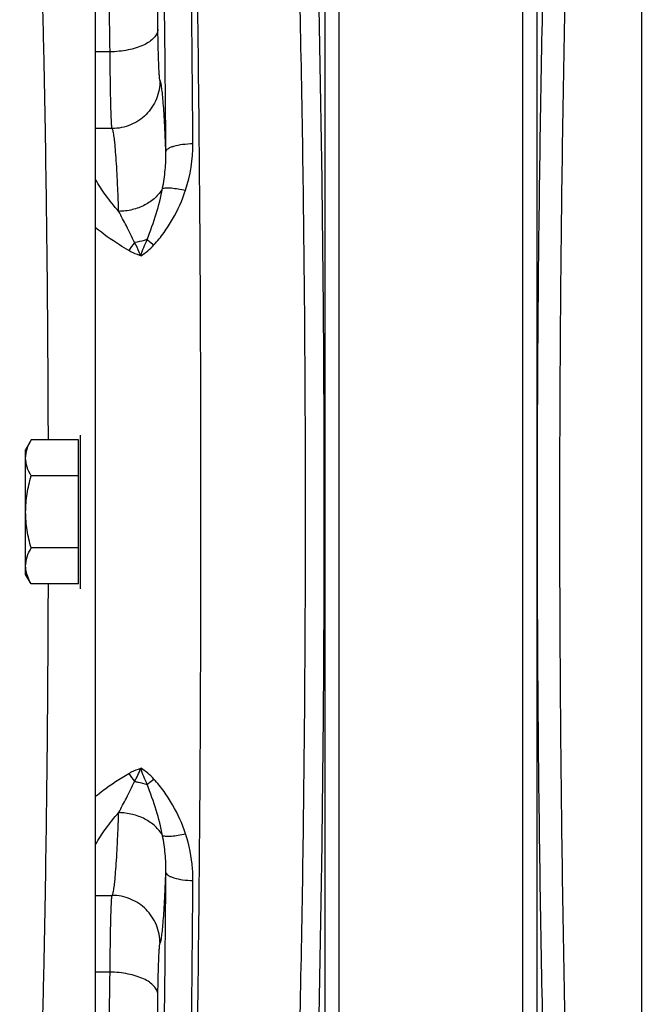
# Model space of a CAD drawing. Extents: x -1767 to 1181, y 8 to 1639.
# Tile 43 of 74: x -1032 to -967, y 1379 to 1482. Entities that reach past the tile are written whole.
import ezdxf

# ---------------------------------------------------------------- set-up
doc = ezdxf.new("R2010")
doc.units = 0
doc.header["$LTSCALE"] = 65.395
doc.layers.get('0').update_dxf_attribs({"linetype": 'CONTINUOUS'})

msp = doc.modelspace()

# ---------------------------------------------------------------- linework, layer by layer
at = {"color": 6, "linetype": 'CONTINUOUS'}
for p, q in [((-1024.13, 1339.06), (-1024.13, 1521.35)), ((-1030.85, 1437.71), (-1031.43, 1436.7)), ((-1025.93, 1437.71), (-1030.85, 1437.71)), ((-1031.43, 1423.7), (-1031.43, 1436.7)), ((-1025.93, 1433.96), (-1030.85, 1433.96)), ((-1025.93, 1426.45), (-1030.85, 1426.45)), ((-1030.85, 1422.7), (-1031.43, 1423.7)), ((-1025.93, 1422.7), (-1030.85, 1422.7))]:
    msp.add_line(p, q, dxfattribs=at)
at = {"color": 9, "linetype": 'CONTINUOUS'}
for p, q in [((-998.71, 1355.75), (-998.71, 1504.66)), ((-979.55, 1355.75), (-979.55, 1504.66)), ((-1000.21, 1502.5), (-1000.21, 1357.9)), ((-978.06, 1358.09), (-978.06, 1502.32)), ((-967.2, 1502.83), (-967.2, 1357.57)), ((-1022.63, 1478.18), (-1024.13, 1478.18)), ((-1022.41, 1470.18), (-1024.13, 1470.18)), ((-1024.13, 1390.23), (-1022.41, 1390.23)), ((-1022.63, 1382.22), (-1024.13, 1382.22))]:
    msp.add_line(p, q, dxfattribs=at)
at = {"color": 2, "linetype": 'CONTINUOUS'}
for p, q in [((-1025.93, 1422.7), (-1025.93, 1437.71)), ((-1025.73, 1438.2), (-1025.73, 1422.2))]:
    msp.add_line(p, q, dxfattribs=at)
at = {"color": 9, "linetype": 'CONTINUOUS'}
for centre, radius, start, end in [((-1029.18, 1468.52), 15.19, 341.6817, 0.3735), ((-1015.8, 1454.53), 5.69, 138.5451, 148.9801), ((-1015.8, 1405.87), 5.69, 211.0197, 221.4552)]:
    msp.add_arc(centre, radius, start, end, dxfattribs=at)
for points, knots in [([(-1013.98, 1468.62), (-1014.06, 1478.9), (-1014.21, 1493.83), (-1014.52, 1512.96), (-1014.79, 1525.54), (-1015.09, 1536.63), (-1015.37, 1544.87), (-1015.62, 1550.6), (-1015.8, 1554.21), (-1015.99, 1557.33), (-1016.13, 1559.25), (-1016.2, 1560.13)], [0, 0, 0, 0, 0.336938, 0.489095, 0.627175, 0.749043, 0.852816, 0.897406, 0.936897, 0.971139, 1, 1, 1, 1]), ([(-1016.2, 1560.13), (-1015.92, 1557.54), (-1015.46, 1551.3), (-1014.91, 1540.47), (-1014.41, 1526.79), (-1013.98, 1510.64), (-1013.63, 1492.41), (-1013.27, 1465.37), (-1013.11, 1430.2), (-1013.27, 1395.03), (-1013.63, 1367.99), (-1013.98, 1349.77), (-1014.41, 1333.61), (-1014.91, 1319.94), (-1015.46, 1309.1), (-1015.92, 1302.87), (-1016.2, 1300.28)], [0, 0, 0, 0, 0.030051, 0.072143, 0.125214, 0.187911, 0.258628, 0.335552, 0.5, 0.664448, 0.741372, 0.812089, 0.874786, 0.927857, 0.969949, 1, 1, 1, 1]), ([(-1016.8, 1467.77), (-1016.88, 1477.83), (-1017.04, 1492.42), (-1017.37, 1511.13), (-1017.65, 1523.43), (-1017.97, 1534.27), (-1018.31, 1543.51), (-1018.68, 1550.99), (-1018.98, 1555.37), (-1019.15, 1557.25)], [0, 0, 0, 0, 0.336926, 0.489077, 0.627152, 0.749017, 0.852791, 0.936879, 1, 1, 1, 1]), ([(-1017.63, 1480.51), (-1017.75, 1489.2), (-1017.97, 1501.41), (-1018.42, 1516.5), (-1018.67, 1522.9), (-1018.82, 1525.77)], [0, 0, 0, 0, 0.575695, 0.809507, 1, 1, 1, 1]), ([(-1022.63, 1478.18), (-1022.75, 1486.47), (-1022.97, 1498.12), (-1023.42, 1512.5), (-1023.67, 1518.61), (-1023.82, 1521.35)], [0, 0, 0, 0, 0.575686, 0.809499, 1, 1, 1, 1]), ([(-1001.2, 1496.31), (-1000.89, 1485.65), (-1000.45, 1463.62), (-1000.24, 1430.2), (-1000.45, 1396.79), (-1000.89, 1374.75), (-1001.2, 1364.09)], [0, 0, 0, 0, 0.241942, 0.5, 0.758058, 1, 1, 1, 1]), ([(-977.17, 1364.03), (-977.46, 1374.71), (-977.9, 1396.77), (-978.11, 1430.2), (-977.9, 1463.64), (-977.46, 1485.69), (-977.17, 1496.38)], [0, 0, 0, 0, 0.242283, 0.5, 0.757717, 1, 1, 1, 1]), ([(-1003.16, 1495.35), (-1002.85, 1484.85), (-1002.41, 1463.13), (-1002.2, 1430.2), (-1002.41, 1397.27), (-1002.85, 1375.56), (-1003.16, 1365.05)], [0, 0, 0, 0, 0.241942, 0.5, 0.758058, 1, 1, 1, 1]), ([(-974.86, 1364.96), (-975.15, 1375.5), (-975.56, 1397.24), (-975.77, 1430.2), (-975.56, 1463.16), (-975.15, 1484.91), (-974.86, 1495.44)], [0, 0, 0, 0, 0.242279, 0.5, 0.757721, 1, 1, 1, 1]), ([(-1017.63, 1480.51), (-1017.64, 1480.36), (-1017.73, 1480.03), (-1018.05, 1479.59), (-1018.53, 1479.2), (-1019.16, 1478.85), (-1019.91, 1478.57), (-1021.07, 1478.28), (-1022, 1478.19), (-1022.63, 1478.18)], [0, 0, 0, 0, 0.078382, 0.167166, 0.271407, 0.392455, 0.529136, 0.678663, 1, 1, 1, 1]), ([(-1017.41, 1475.18), (-1017.42, 1475.19), (-1017.43, 1475.23), (-1017.45, 1475.32), (-1017.46, 1475.45), (-1017.48, 1475.62), (-1017.49, 1475.84), (-1017.52, 1476.2), (-1017.54, 1476.75), (-1017.57, 1477.51), (-1017.59, 1478.41), (-1017.62, 1479.42), (-1017.63, 1480.14), (-1017.63, 1480.51)], [0, 0, 0, 0, 0.008911, 0.025565, 0.050076, 0.082391, 0.122391, 0.169916, 0.28671, 0.430794, 0.599702, 0.790529, 1, 1, 1, 1]), ([(-1022.41, 1470.18), (-1022.42, 1470.2), (-1022.43, 1470.27), (-1022.45, 1470.4), (-1022.46, 1470.59), (-1022.48, 1470.85), (-1022.49, 1471.17), (-1022.52, 1471.71), (-1022.54, 1472.54), (-1022.57, 1473.69), (-1022.59, 1475.03), (-1022.61, 1476.55), (-1022.63, 1477.62), (-1022.63, 1478.18)], [0, 0, 0, 0, 0.008593, 0.025095, 0.04952, 0.081787, 0.121767, 0.169291, 0.286135, 0.430316, 0.599358, 0.790346, 1, 1, 1, 1]), ([(-1017.41, 1475.18), (-1017.41, 1474.53), (-1017.67, 1473.21), (-1018.78, 1471.55), (-1020.44, 1470.44), (-1021.76, 1470.18), (-1022.41, 1470.18)], [0, 0, 0, 0, 0.249938, 0.499957, 0.750001, 1, 1, 1, 1]), ([(-1016.8, 1467.77), (-1016.82, 1468.31), (-1016.87, 1469.32), (-1016.94, 1470.74), (-1017.01, 1471.97), (-1017.08, 1473.01), (-1017.16, 1473.84), (-1017.23, 1474.41), (-1017.28, 1474.76), (-1017.32, 1474.95), (-1017.36, 1475.08), (-1017.39, 1475.15), (-1017.41, 1475.18)], [0, 0, 0, 0, 0.216168, 0.407681, 0.573655, 0.713337, 0.826107, 0.911509, 0.943866, 0.969327, 0.987958, 1, 1, 1, 1]), ([(-1021.72, 1461.55), (-1021.74, 1462.17), (-1021.79, 1463.35), (-1021.87, 1465.01), (-1021.95, 1466.45), (-1022.03, 1467.66), (-1022.11, 1468.53), (-1022.17, 1469.1), (-1022.22, 1469.43), (-1022.26, 1469.71), (-1022.31, 1469.92), (-1022.35, 1470.07), (-1022.39, 1470.15), (-1022.41, 1470.18)], [0, 0, 0, 0, 0.21605, 0.407988, 0.574625, 0.714934, 0.828068, 0.874238, 0.913394, 0.945502, 0.97056, 0.988635, 1, 1, 1, 1]), ([(-1016.8, 1467.77), (-1016.79, 1467.9), (-1016.6, 1468.08), (-1016.29, 1468.24), (-1015.79, 1468.42), (-1015.01, 1468.56), (-1014.34, 1468.61), (-1013.98, 1468.62)], [0, 0, 0, 0, 0.126465, 0.223777, 0.34484, 0.647058, 1, 1, 1, 1]), ([(-1017.15, 1463.93), (-1017.02, 1464.57), (-1016.84, 1465.85), (-1016.79, 1467.13), (-1016.8, 1467.77)], [0, 0, 0, 0, 0.504277, 1, 1, 1, 1]), ([(-1021.72, 1461.55), (-1022.2, 1462.1), (-1023.07, 1463.16), (-1023.82, 1464.31), (-1024.13, 1464.87)], [0, 0, 0, 0, 0.534529, 1, 1, 1, 1]), ([(-1017.15, 1463.93), (-1017.35, 1463.57), (-1017.9, 1462.9), (-1018.99, 1462.15), (-1020.3, 1461.67), (-1021.24, 1461.55), (-1021.72, 1461.55)], [0, 0, 0, 0, 0.228882, 0.474204, 0.733372, 1, 1, 1, 1]), ([(-1018.75, 1458.62), (-1018.41, 1459.51), (-1017.79, 1461.25), (-1017.32, 1463.04), (-1017.15, 1463.93)], [0, 0, 0, 0, 0.510287, 1, 1, 1, 1]), ([(-1017.15, 1463.93), (-1017.1, 1463.95), (-1016.98, 1463.98), (-1016.67, 1464.01), (-1016.18, 1463.99), (-1015.5, 1463.9), (-1015.01, 1463.81), (-1014.75, 1463.75)], [0, 0, 0, 0, 0.067963, 0.154944, 0.383001, 0.671446, 1, 1, 1, 1]), ([(-1018.05, 1458.05), (-1017.67, 1458.45), (-1016.97, 1459.32), (-1015.78, 1461.18), (-1015.1, 1462.7), (-1014.75, 1463.75)], [0, 0, 0, 0, 0.251536, 0.502943, 1, 1, 1, 1]), ([(-1020.07, 1458.3), (-1020.34, 1458.88), (-1020.89, 1459.96), (-1021.45, 1461.04), (-1021.72, 1461.55)], [0, 0, 0, 0, 0.528863, 1, 1, 1, 1]), ([(-1020.68, 1457.46), (-1021, 1457.65), (-1022.2, 1458.37), (-1023.34, 1459.19), (-1024.13, 1459.84)], [0, 0, 0, 0, 0.26738, 1, 1, 1, 1]), ([(-1018.75, 1458.62), (-1018.85, 1458.59), (-1019.28, 1458.45), (-1019.73, 1458.35), (-1020.07, 1458.3)], [0, 0, 0, 0, 0.239787, 1, 1, 1, 1]), ([(-1019.43, 1456.92), (-1019.48, 1457.04), (-1019.65, 1457.52), (-1019.88, 1457.97), (-1020.07, 1458.3)], [0, 0, 0, 0, 0.262564, 1, 1, 1, 1]), ([(-1019.43, 1456.92), (-1019.54, 1456.95), (-1019.97, 1457.11), (-1020.38, 1457.3), (-1020.68, 1457.46)], [0, 0, 0, 0, 0.254632, 1, 1, 1, 1]), ([(-1020.68, 1402.94), (-1020.58, 1403), (-1020.18, 1403.21), (-1019.76, 1403.38), (-1019.43, 1403.49)], [0, 0, 0, 0, 0.245822, 1, 1, 1, 1]), ([(-1020.07, 1402.11), (-1019.95, 1402.32), (-1019.71, 1402.77), (-1019.52, 1403.24), (-1019.43, 1403.49)], [0, 0, 0, 0, 0.484669, 1, 1, 1, 1]), ([(-1024.13, 1400.56), (-1023.88, 1400.77), (-1022.78, 1401.63), (-1021.61, 1402.41), (-1020.68, 1402.94)], [0, 0, 0, 0, 0.232454, 1, 1, 1, 1]), ([(-1014.75, 1396.66), (-1015.1, 1397.7), (-1015.78, 1399.22), (-1016.97, 1401.08), (-1017.67, 1401.95), (-1018.05, 1402.36)], [0, 0, 0, 0, 0.497057, 0.748464, 1, 1, 1, 1]), ([(-1021.72, 1398.86), (-1021.45, 1399.37), (-1020.89, 1400.44), (-1020.34, 1401.53), (-1020.07, 1402.11)], [0, 0, 0, 0, 0.471137, 1, 1, 1, 1]), ([(-1020.07, 1402.11), (-1019.95, 1402.09), (-1019.51, 1402.01), (-1019.07, 1401.89), (-1018.75, 1401.78)], [0, 0, 0, 0, 0.259478, 1, 1, 1, 1]), ([(-1017.15, 1396.47), (-1017.32, 1397.36), (-1017.79, 1399.16), (-1018.41, 1400.9), (-1018.75, 1401.78)], [0, 0, 0, 0, 0.489713, 1, 1, 1, 1]), ([(-1024.13, 1395.54), (-1023.82, 1396.09), (-1023.07, 1397.24), (-1022.2, 1398.31), (-1021.72, 1398.86)], [0, 0, 0, 0, 0.465471, 1, 1, 1, 1]), ([(-1022.41, 1390.23), (-1022.39, 1390.25), (-1022.35, 1390.33), (-1022.31, 1390.48), (-1022.26, 1390.7), (-1022.22, 1390.97), (-1022.17, 1391.31), (-1022.11, 1391.88), (-1022.03, 1392.74), (-1021.95, 1393.95), (-1021.87, 1395.39), (-1021.79, 1397.05), (-1021.74, 1398.23), (-1021.72, 1398.86)], [0, 0, 0, 0, 0.011366, 0.02944, 0.054498, 0.086606, 0.125763, 0.171932, 0.285067, 0.425375, 0.592012, 0.783951, 1, 1, 1, 1]), ([(-1017.15, 1396.47), (-1017.35, 1396.83), (-1017.9, 1397.5), (-1018.99, 1398.25), (-1020.3, 1398.73), (-1021.24, 1398.85), (-1021.72, 1398.86)], [0, 0, 0, 0, 0.228882, 0.474204, 0.733372, 1, 1, 1, 1]), ([(-1017.15, 1396.47), (-1017.1, 1396.45), (-1016.98, 1396.43), (-1016.67, 1396.39), (-1016.18, 1396.41), (-1015.5, 1396.5), (-1015.01, 1396.6), (-1014.75, 1396.66)], [0, 0, 0, 0, 0.067962, 0.154941, 0.382997, 0.671443, 1, 1, 1, 1]), ([(-1016.8, 1392.63), (-1016.79, 1393.27), (-1016.84, 1394.56), (-1017.02, 1395.84), (-1017.15, 1396.47)], [0, 0, 0, 0, 0.495723, 1, 1, 1, 1]), ([(-1013.98, 1391.79), (-1013.98, 1392.2), (-1014.04, 1393.84), (-1014.36, 1395.48), (-1014.75, 1396.66)], [0, 0, 0, 0, 0.248511, 1, 1, 1, 1]), ([(-1019.15, 1303.15), (-1018.98, 1305.03), (-1018.68, 1309.41), (-1018.31, 1316.9), (-1017.97, 1326.13), (-1017.65, 1336.98), (-1017.37, 1349.27), (-1017.04, 1367.99), (-1016.88, 1382.58), (-1016.8, 1392.63)], [0, 0, 0, 0, 0.063121, 0.147209, 0.250983, 0.372848, 0.510923, 0.663074, 1, 1, 1, 1]), ([(-1017.41, 1385.23), (-1017.39, 1385.25), (-1017.36, 1385.33), (-1017.32, 1385.46), (-1017.28, 1385.64), (-1017.23, 1386), (-1017.16, 1386.56), (-1017.08, 1387.4), (-1017.01, 1388.43), (-1016.94, 1389.67), (-1016.87, 1391.09), (-1016.82, 1392.1), (-1016.8, 1392.63)], [0, 0, 0, 0, 0.012042, 0.030673, 0.056134, 0.088491, 0.173893, 0.286663, 0.426344, 0.592319, 0.783832, 1, 1, 1, 1]), ([(-1016.8, 1392.63), (-1016.79, 1392.51), (-1016.6, 1392.32), (-1016.29, 1392.17), (-1015.79, 1391.99), (-1015.01, 1391.84), (-1014.34, 1391.79), (-1013.98, 1391.79)], [0, 0, 0, 0, 0.126464, 0.223776, 0.344838, 0.647057, 1, 1, 1, 1]), ([(-1016.2, 1300.28), (-1016.13, 1301.15), (-1015.99, 1303.08), (-1015.8, 1306.2), (-1015.62, 1309.81), (-1015.37, 1315.53), (-1015.09, 1323.78), (-1014.79, 1334.87), (-1014.52, 1347.44), (-1014.21, 1366.58), (-1014.06, 1381.5), (-1013.98, 1391.79)], [0, 0, 0, 0, 0.028861, 0.063103, 0.102594, 0.147184, 0.250957, 0.372825, 0.510905, 0.663062, 1, 1, 1, 1]), ([(-1022.63, 1382.22), (-1022.63, 1382.78), (-1022.61, 1383.85), (-1022.59, 1385.37), (-1022.57, 1386.72), (-1022.54, 1387.87), (-1022.52, 1388.69), (-1022.49, 1389.24), (-1022.48, 1389.56), (-1022.46, 1389.81), (-1022.45, 1390.01), (-1022.43, 1390.14), (-1022.42, 1390.21), (-1022.41, 1390.23)], [0, 0, 0, 0, 0.209654, 0.400642, 0.569685, 0.713866, 0.830709, 0.878233, 0.918213, 0.950481, 0.974906, 0.991407, 1, 1, 1, 1]), ([(-1017.41, 1385.23), (-1017.41, 1385.88), (-1017.67, 1387.19), (-1018.78, 1388.85), (-1020.44, 1389.97), (-1021.76, 1390.23), (-1022.41, 1390.23)], [0, 0, 0, 0, 0.249938, 0.499957, 0.750001, 1, 1, 1, 1]), ([(-1017.63, 1379.89), (-1017.63, 1380.27), (-1017.62, 1380.98), (-1017.59, 1381.99), (-1017.57, 1382.89), (-1017.54, 1383.66), (-1017.52, 1384.21), (-1017.49, 1384.57), (-1017.48, 1384.78), (-1017.46, 1384.95), (-1017.45, 1385.09), (-1017.43, 1385.17), (-1017.42, 1385.22), (-1017.41, 1385.23)], [0, 0, 0, 0, 0.209471, 0.400298, 0.569206, 0.71329, 0.830084, 0.877609, 0.917609, 0.949924, 0.974435, 0.991089, 1, 1, 1, 1]), ([(-1023.82, 1339.06), (-1023.67, 1341.8), (-1023.42, 1347.9), (-1022.97, 1362.29), (-1022.75, 1373.94), (-1022.63, 1382.22)], [0, 0, 0, 0, 0.190501, 0.424314, 1, 1, 1, 1]), ([(-1017.63, 1379.89), (-1017.64, 1380.05), (-1017.73, 1380.38), (-1018.05, 1380.81), (-1018.53, 1381.21), (-1019.16, 1381.55), (-1019.91, 1381.84), (-1021.07, 1382.13), (-1022, 1382.22), (-1022.63, 1382.22)], [0, 0, 0, 0, 0.078382, 0.167166, 0.271407, 0.392455, 0.529136, 0.678663, 1, 1, 1, 1]), ([(-1018.82, 1334.64), (-1018.67, 1337.51), (-1018.42, 1343.91), (-1017.97, 1358.99), (-1017.75, 1371.21), (-1017.63, 1379.89)], [0, 0, 0, 0, 0.190493, 0.424305, 1, 1, 1, 1])]:
    msp.add_open_spline(points, degree=3, knots=knots, dxfattribs=at)
at = {"color": 6, "linetype": 'CONTINUOUS'}
for points, knots in [([(-1029.06, 1437.71), (-1029.08, 1443.08), (-1029.14, 1453.56), (-1029.3, 1466.45), (-1029.48, 1476.25), (-1029.64, 1483.06), (-1029.81, 1489.43), (-1030, 1495.32), (-1030.21, 1500.66), (-1030.44, 1505.42), (-1030.68, 1509.56), (-1030.89, 1512.6), (-1031.08, 1514.7), (-1031.21, 1516.02), (-1031.34, 1517.15), (-1031.48, 1518.11), (-1031.61, 1518.88), (-1031.75, 1519.48), (-1031.87, 1519.86), (-1031.97, 1520.06), (-1032.03, 1520.13), (-1032.05, 1520.16)], [0, 0, 0, 0, 0.195079, 0.380708, 0.468045, 0.550757, 0.62816, 0.699619, 0.764543, 0.822401, 0.87272, 0.915093, 0.933192, 0.949185, 0.963041, 0.974739, 0.984264, 0.991614, 0.996817, 0.998644, 1, 1, 1, 1]), ([(-1031.43, 1435.83), (-1031.43, 1436.15), (-1031.31, 1436.82), (-1031.02, 1437.41), (-1030.85, 1437.71)], [0, 0, 0, 0, 0.485069, 1, 1, 1, 1]), ([(-1030.85, 1433.96), (-1031.02, 1434.25), (-1031.31, 1434.85), (-1031.43, 1435.51), (-1031.43, 1435.83)], [0, 0, 0, 0, 0.514931, 1, 1, 1, 1]), ([(-1031.43, 1430.2), (-1031.43, 1430.84), (-1031.32, 1432.11), (-1031.03, 1433.35), (-1030.85, 1433.96)], [0, 0, 0, 0, 0.499896, 1, 1, 1, 1]), ([(-1030.85, 1426.45), (-1031.03, 1427.06), (-1031.32, 1428.3), (-1031.43, 1429.57), (-1031.43, 1430.2)], [0, 0, 0, 0, 0.500104, 1, 1, 1, 1]), ([(-1031.43, 1424.57), (-1031.43, 1424.89), (-1031.31, 1425.56), (-1031.02, 1426.16), (-1030.85, 1426.45)], [0, 0, 0, 0, 0.485069, 1, 1, 1, 1]), ([(-1031.28, 1423.65), (-1031.31, 1423.73), (-1031.39, 1424.03), (-1031.43, 1424.34), (-1031.43, 1424.57)], [0, 0, 0, 0, 0.254279, 1, 1, 1, 1]), ([(-1030.85, 1422.7), (-1030.9, 1422.78), (-1031.06, 1423.08), (-1031.21, 1423.4), (-1031.28, 1423.65)], [0, 0, 0, 0, 0.256766, 1, 1, 1, 1]), ([(-1032.05, 1340.25), (-1032.03, 1340.27), (-1031.97, 1340.34), (-1031.87, 1340.55), (-1031.75, 1340.93), (-1031.61, 1341.52), (-1031.48, 1342.3), (-1031.34, 1343.25), (-1031.21, 1344.39), (-1031.08, 1345.7), (-1030.89, 1347.8), (-1030.68, 1350.84), (-1030.44, 1354.98), (-1030.21, 1359.74), (-1030, 1365.09), (-1029.81, 1370.97), (-1029.64, 1377.35), (-1029.48, 1384.16), (-1029.3, 1393.95), (-1029.14, 1406.84), (-1029.08, 1417.32), (-1029.06, 1422.7)], [0, 0, 0, 0, 0.001356, 0.003183, 0.008386, 0.015736, 0.025261, 0.036959, 0.050815, 0.066808, 0.084907, 0.12728, 0.177599, 0.235457, 0.300382, 0.37184, 0.449244, 0.531955, 0.619292, 0.804921, 1, 1, 1, 1])]:
    msp.add_open_spline(points, degree=3, knots=knots, dxfattribs=at)
at = {"color": 2, "linetype": 'CONTINUOUS'}
for points, knots in [([(-1019.43, 1456.92), (-1019.34, 1457.21), (-1019.11, 1457.78), (-1018.87, 1458.34), (-1018.75, 1458.62)], [0, 0, 0, 0, 0.502021, 1, 1, 1, 1]), ([(-1019.43, 1456.92), (-1019.17, 1457.06), (-1018.68, 1457.41), (-1018.25, 1457.82), (-1018.05, 1458.05)], [0, 0, 0, 0, 0.494278, 1, 1, 1, 1]), ([(-1018.75, 1458.62), (-1018.7, 1458.58), (-1018.47, 1458.38), (-1018.23, 1458.19), (-1018.05, 1458.05)], [0, 0, 0, 0, 0.226851, 1, 1, 1, 1]), ([(-1018.05, 1402.36), (-1018.25, 1402.58), (-1018.68, 1403), (-1019.17, 1403.35), (-1019.43, 1403.49)], [0, 0, 0, 0, 0.505722, 1, 1, 1, 1]), ([(-1018.75, 1401.78), (-1018.87, 1402.06), (-1019.11, 1402.63), (-1019.34, 1403.2), (-1019.43, 1403.49)], [0, 0, 0, 0, 0.497979, 1, 1, 1, 1]), ([(-1018.75, 1401.78), (-1018.7, 1401.83), (-1018.47, 1402.02), (-1018.23, 1402.21), (-1018.05, 1402.36)], [0, 0, 0, 0, 0.226851, 1, 1, 1, 1])]:
    msp.add_open_spline(points, degree=3, knots=knots, dxfattribs=at)

doc.saveas('drawing.dxf')
